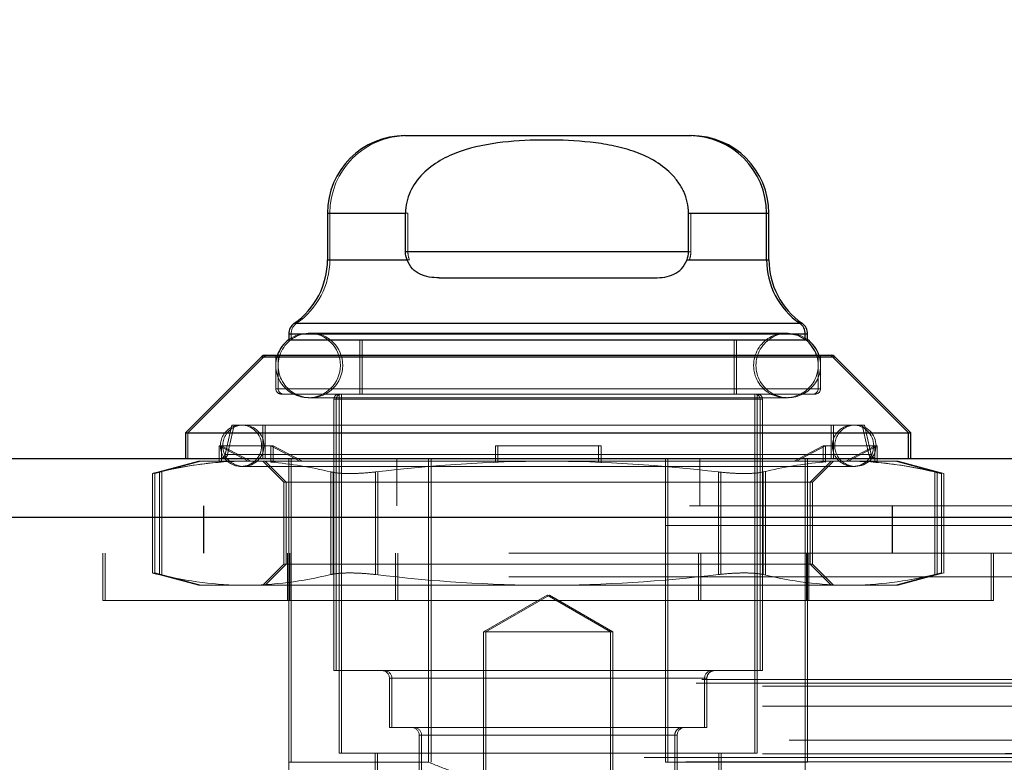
# Model space of a CAD drawing. Header units: inches. Extents: x 0.2 to 10.8, y 0.2 to 8.2.
# Tile 14 of 164: x 2.8555 to 2.9306, y 2.199 to 2.2556. Entities that reach past the tile are written whole.
import ezdxf

# ---------------------------------------------------------------- set-up
doc = ezdxf.new("R2010")
doc.units = ezdxf.units.IN
doc.header["$MEASUREMENT"] = 0
doc.linetypes.add('HIDDEN', pattern=[0.07500000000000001, 0.05, -0.025])
doc.layers.add('DIMENSIONS', color=140, linetype='Continuous')
doc.styles.add('SLDTEXTSTYLE0', font='TXT', dxfattribs={"width": 0.7})
doc.dimstyles.new('SLDDIMSTYLE0', dxfattribs={"dimtxt": 0.0849609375, "dimasz": 0.13, "dimexe": 0, "dimexo": 0.0625, "dimgap": 0.021240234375, "dimtad": 0, "dimtih": 1, "dimtoh": 1, "dimlfac": 20, "dimrnd": 1e-09, "dimzin": 12, "dimdsep": 46, "dimtxsty": 'SLDTEXTSTYLE0', "dimsah": 1, "dimcen": 0.09, "dimadec": 0, "dimazin": 3, "dimtfac": 1, "dimtofl": 0, "dimtmove": 0, "dimatfit": 3, "dimfxl": 0, "dimfrac": 2, "dimtolj": 1, "dimtzin": 12, "dimarcsym": 0})

# ---------------------------------------------------------------- blocks, each defined once
blk = doc.blocks.new('_D_26')
at = {"layer": 'DIMENSIONS'}
for p, q in [((2.733252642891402, 2.223700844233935), (2.733252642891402, 2.595789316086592)), ((4.410152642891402, 2.223700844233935), (4.410152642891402, 2.595789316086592)), ((2.733252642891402, 2.470789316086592), (3.30582025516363, 2.470789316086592)), ((3.420946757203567, 2.470789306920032), (3.392416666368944, 2.470789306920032)), ((3.392416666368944, 2.470789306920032), (3.392416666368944, 2.335758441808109)), ((3.744094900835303, 2.470789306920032), (3.772624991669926, 2.470789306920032)), ((3.772624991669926, 2.470789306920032), (3.772624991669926, 2.335758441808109)), ((4.410152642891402, 2.470789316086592), (3.859221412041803, 2.470789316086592)), ((3.392416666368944, 2.335758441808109), (3.420946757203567, 2.335758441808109)), ((3.772624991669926, 2.335758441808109), (3.744094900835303, 2.335758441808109))]:
    blk.add_line(p, q, dxfattribs=at)
for points in [[(2.733252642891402, 2.470789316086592), (2.863252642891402, 2.450789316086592), (2.863252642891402, 2.490789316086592)], [(4.410152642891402, 2.470789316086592), (4.280152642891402, 2.490789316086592), (4.280152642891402, 2.450789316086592)]]:
    blk.add_solid(points, dxfattribs=at)
at = {"layer": 'DIMENSIONS', "char_height": 0.08333333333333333, "attachment_point": 1, "style": 'SLDTEXTSTYLE0'}
for s, insert in [('33.54', (3.420946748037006, 2.597231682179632)), ('851.9', (3.420946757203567, 2.443180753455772))]:
    blk.add_mtext(s, dxfattribs=dict(at, insert=insert))

msp = doc.modelspace()

# ---------------------------------------------------------------- linework, layer by layer
at = {"color": 7, "linetype": 'Continuous', "lineweight": 25}
for p, q in [((2.884915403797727, 2.24676383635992), (2.906568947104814, 2.24676383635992)), ((2.906568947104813, 2.24676383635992), (2.906748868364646, 2.24676383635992)), ((2.879009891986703, 2.240858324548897), (2.879009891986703, 2.237311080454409)), ((2.879009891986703, 2.240858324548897), (2.884960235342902, 2.240858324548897)), ((2.884960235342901, 2.237905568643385), (2.884960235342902, 2.240858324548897)), ((2.90652411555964, 2.237905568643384), (2.90652411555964, 2.240858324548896)), ((2.90652411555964, 2.240858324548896), (2.912474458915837, 2.240858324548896)), ((2.912474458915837, 2.237311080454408), (2.912474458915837, 2.240858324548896)), ((2.912474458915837, 2.240858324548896), (2.912654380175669, 2.240858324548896)), ((2.912654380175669, 2.237311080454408), (2.912654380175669, 2.240858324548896)), ((2.879009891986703, 2.237311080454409), (2.885070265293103, 2.237311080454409)), ((2.90652411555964, 2.237905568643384), (2.884960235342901, 2.237905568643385)), ((2.906414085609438, 2.237311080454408), (2.912474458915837, 2.237311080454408)), ((2.912474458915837, 2.237311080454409), (2.91265438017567, 2.237311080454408)), ((2.887529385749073, 2.235937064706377), (2.903954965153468, 2.235937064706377)), ((2.876478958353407, 2.232464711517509), (2.915005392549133, 2.232464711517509)), ((2.915005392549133, 2.232464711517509), (2.915185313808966, 2.232464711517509)), ((2.876057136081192, 2.23165698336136), (2.876057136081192, 2.231230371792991)), ((2.876057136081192, 2.23165698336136), (2.915427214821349, 2.231656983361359)), ((2.915427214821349, 2.231230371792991), (2.915427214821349, 2.231656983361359)), ((2.915427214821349, 2.23165698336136), (2.915607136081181, 2.23165698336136)), ((2.915607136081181, 2.231230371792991), (2.915607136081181, 2.23165698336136)), ((2.876057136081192, 2.231212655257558), (2.915427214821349, 2.231212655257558)), ((2.915427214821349, 2.231212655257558), (2.915607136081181, 2.231212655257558)), ((2.873973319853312, 2.229916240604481), (2.86818312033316, 2.22412604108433)), ((2.873973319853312, 2.229916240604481), (2.917511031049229, 2.229916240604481)), ((2.874251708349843, 2.230031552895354), (2.917232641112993, 2.230031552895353)), ((2.917232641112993, 2.230031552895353), (2.91741256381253, 2.230031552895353)), ((2.92330123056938, 2.224126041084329), (2.917511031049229, 2.229916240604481)), ((2.917511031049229, 2.229916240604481), (2.917690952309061, 2.229916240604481)), ((2.923481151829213, 2.22412604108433), (2.917690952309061, 2.229916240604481)), ((2.86818312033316, 2.22412604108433), (2.86818312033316, 2.222157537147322)), ((2.86818312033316, 2.22412604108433), (2.92330123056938, 2.224126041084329)), ((2.92330123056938, 2.222157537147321), (2.92330123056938, 2.224126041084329)), ((2.923301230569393, 2.22412604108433), (2.923481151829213, 2.22412604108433)), ((2.923481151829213, 2.222157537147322), (2.923481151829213, 2.22412604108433)), ((2.706600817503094, 2.222157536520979), (4.436780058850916, 2.222157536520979)), ((2.704833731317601, 2.217695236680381), (4.438547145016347, 2.217695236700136))]:
    msp.add_line(p, q, dxfattribs=at)
at = {"color": 7, "linetype": 'HIDDEN', "lineweight": 18}
for p, q in [((2.884960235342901, 2.240858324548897), (2.879009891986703, 2.240858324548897)), ((2.885140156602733, 2.240858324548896), (2.879189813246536, 2.240858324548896)), ((2.879189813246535, 2.240858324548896), (2.879189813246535, 2.237311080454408)), ((2.885140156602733, 2.237905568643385), (2.885140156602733, 2.240858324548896)), ((2.912474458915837, 2.240858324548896), (2.90652411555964, 2.240858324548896)), ((2.906704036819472, 2.237905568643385), (2.906704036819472, 2.240858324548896)), ((2.906704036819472, 2.240858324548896), (2.912474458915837, 2.240858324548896)), ((2.912654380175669, 2.240858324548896), (2.906704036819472, 2.240858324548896)), ((2.885070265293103, 2.237311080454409), (2.879009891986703, 2.237311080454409)), ((2.885250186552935, 2.237311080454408), (2.879189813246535, 2.237311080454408)), ((2.90652411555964, 2.237905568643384), (2.884960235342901, 2.237905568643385)), ((2.885140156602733, 2.237905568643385), (2.906704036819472, 2.237905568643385)), ((2.885140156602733, 2.237905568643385), (2.906704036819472, 2.237905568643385)), ((2.912474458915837, 2.237311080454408), (2.906414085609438, 2.237311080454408)), ((2.90659400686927, 2.237311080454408), (2.912474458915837, 2.237311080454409)), ((2.91265438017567, 2.237311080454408), (2.906594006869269, 2.237311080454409)), ((2.915005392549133, 2.232464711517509), (2.876478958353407, 2.232464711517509)), ((2.915185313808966, 2.232464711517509), (2.876746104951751, 2.232464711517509)), ((2.915427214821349, 2.231656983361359), (2.876057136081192, 2.23165698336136)), ((2.876237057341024, 2.23165698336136), (2.876237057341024, 2.231212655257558)), ((2.915607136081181, 2.23165698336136), (2.876326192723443, 2.23165698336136)), ((2.913950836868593, 2.231722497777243), (2.877533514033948, 2.231722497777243)), ((2.914130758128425, 2.231722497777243), (2.913950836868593, 2.231722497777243)), ((2.876057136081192, 2.231230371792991), (2.876057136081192, 2.231212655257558)), ((2.881470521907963, 2.231212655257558), (2.881470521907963, 2.227078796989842)), ((2.881650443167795, 2.231212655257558), (2.881650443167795, 2.227078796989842)), ((2.910013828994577, 2.227078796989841), (2.910013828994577, 2.231212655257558)), ((2.91019375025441, 2.227078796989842), (2.91019375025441, 2.231212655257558)), ((2.915427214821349, 2.231212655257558), (2.915427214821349, 2.231230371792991)), ((2.915607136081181, 2.231212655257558), (2.915607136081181, 2.231230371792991)), ((2.874153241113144, 2.229916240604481), (2.868363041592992, 2.22412604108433)), ((2.917511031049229, 2.229916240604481), (2.873973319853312, 2.229916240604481)), ((2.917690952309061, 2.229916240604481), (2.874240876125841, 2.229916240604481)), ((2.875072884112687, 2.230031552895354), (2.875072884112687, 2.227472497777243)), ((2.87525280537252, 2.230031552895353), (2.87525280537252, 2.227472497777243)), ((2.916411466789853, 2.227472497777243), (2.916411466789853, 2.230031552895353)), ((2.916591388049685, 2.227472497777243), (2.916591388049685, 2.230031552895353)), ((2.875072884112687, 2.227472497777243), (2.916411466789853, 2.227472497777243)), ((2.916591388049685, 2.227472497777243), (2.87525280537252, 2.227472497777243)), ((2.87546658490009, 2.227078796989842), (2.916017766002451, 2.227078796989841)), ((2.877533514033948, 2.226801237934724), (2.913950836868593, 2.226801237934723)), ((2.879895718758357, 2.227078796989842), (2.879895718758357, 2.199716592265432)), ((2.880075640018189, 2.227078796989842), (2.880075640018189, 2.199716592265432)), ((2.911588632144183, 2.199716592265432), (2.911588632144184, 2.227078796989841)), ((2.911768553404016, 2.199716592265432), (2.911768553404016, 2.227078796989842)), ((2.913950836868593, 2.226801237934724), (2.914130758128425, 2.226801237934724)), ((2.916017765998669, 2.227078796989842), (2.916197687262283, 2.227078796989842)), ((2.879502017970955, 2.22668509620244), (2.911982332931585, 2.22668509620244)), ((2.879502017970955, 2.22668509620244), (2.879502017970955, 2.206015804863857)), ((2.912162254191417, 2.22668509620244), (2.879681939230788, 2.22668509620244)), ((2.879681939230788, 2.22668509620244), (2.879681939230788, 2.206015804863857)), ((2.911982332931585, 2.206015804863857), (2.911982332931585, 2.22668509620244)), ((2.912162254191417, 2.206015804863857), (2.912162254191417, 2.22668509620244)), ((2.871726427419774, 2.224716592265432), (2.871206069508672, 2.222462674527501)), ((2.871906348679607, 2.224716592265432), (2.871385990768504, 2.222462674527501)), ((2.871726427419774, 2.224716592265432), (2.919757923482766, 2.224716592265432)), ((2.874088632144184, 2.224716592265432), (2.874088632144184, 2.222157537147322)), ((2.874268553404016, 2.224716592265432), (2.874268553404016, 2.222157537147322)), ((2.917395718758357, 2.222157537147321), (2.917395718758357, 2.224716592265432)), ((2.917575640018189, 2.222157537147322), (2.917575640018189, 2.224716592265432)), ((2.919757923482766, 2.224716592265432), (2.919937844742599, 2.224716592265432)), ((2.920278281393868, 2.222462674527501), (2.919757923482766, 2.224716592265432)), ((2.920458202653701, 2.222462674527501), (2.919937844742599, 2.224716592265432)), ((2.868363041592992, 2.22412604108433), (2.868363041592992, 2.222157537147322)), ((2.870759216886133, 2.221882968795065), (2.870759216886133, 2.223141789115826)), ((2.874696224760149, 2.223141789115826), (2.870759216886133, 2.223141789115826)), ((2.870759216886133, 2.223141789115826), (2.872974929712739, 2.221960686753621)), ((2.873154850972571, 2.221960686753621), (2.870939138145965, 2.223141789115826)), ((2.870939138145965, 2.223141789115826), (2.870939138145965, 2.221882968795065)), ((2.874696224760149, 2.221882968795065), (2.874696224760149, 2.223141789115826)), ((2.874696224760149, 2.223141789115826), (2.876911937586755, 2.221960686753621)), ((2.874876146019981, 2.223141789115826), (2.874696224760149, 2.223141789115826)), ((2.877091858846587, 2.221960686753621), (2.874876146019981, 2.223141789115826)), ((2.874876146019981, 2.223141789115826), (2.874876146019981, 2.221882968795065)), ((2.891805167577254, 2.223141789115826), (2.899679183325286, 2.223141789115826)), ((2.891805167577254, 2.223141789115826), (2.891805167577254, 2.221960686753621)), ((2.891985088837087, 2.221882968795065), (2.891985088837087, 2.223141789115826)), ((2.899679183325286, 2.223141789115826), (2.899679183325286, 2.221960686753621)), ((2.899859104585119, 2.223141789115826), (2.899679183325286, 2.223141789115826)), ((2.899859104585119, 2.221882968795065), (2.899859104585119, 2.223141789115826)), ((2.914572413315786, 2.221960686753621), (2.916788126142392, 2.223141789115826)), ((2.916968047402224, 2.223141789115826), (2.914752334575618, 2.221960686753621)), ((2.916788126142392, 2.223141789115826), (2.920725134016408, 2.223141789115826)), ((2.916788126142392, 2.223141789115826), (2.916788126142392, 2.221882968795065)), ((2.916968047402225, 2.221882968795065), (2.916968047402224, 2.223141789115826)), ((2.918509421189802, 2.221960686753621), (2.920725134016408, 2.223141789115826)), ((2.92090505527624, 2.223141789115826), (2.918689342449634, 2.221960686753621)), ((2.920725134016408, 2.223141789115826), (2.920725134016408, 2.221882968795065)), ((2.920725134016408, 2.223141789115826), (2.92090505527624, 2.223141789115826)), ((2.92090505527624, 2.221882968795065), (2.92090505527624, 2.223141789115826)), ((2.871206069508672, 2.222462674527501), (2.920189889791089, 2.222462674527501)), ((2.920458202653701, 2.222462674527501), (2.871474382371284, 2.222462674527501)), ((2.869167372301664, 2.221960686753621), (2.86566529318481, 2.221022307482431)), ((2.869347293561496, 2.221960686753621), (2.865845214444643, 2.22102230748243)), ((2.869167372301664, 2.221960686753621), (2.871013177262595, 2.221960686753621)), ((2.870759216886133, 2.221882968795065), (2.871013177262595, 2.221960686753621)), ((2.870939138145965, 2.221882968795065), (2.871193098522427, 2.221960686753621)), ((2.871013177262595, 2.221960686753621), (2.872974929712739, 2.221960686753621)), ((2.872415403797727, 2.22156698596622), (2.919068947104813, 2.221566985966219)), ((2.874950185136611, 2.221960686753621), (2.872974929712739, 2.221960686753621)), ((2.874088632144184, 2.221960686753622), (2.875687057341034, 2.220362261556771)), ((2.874268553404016, 2.221960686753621), (2.875866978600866, 2.220362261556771)), ((2.874696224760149, 2.221882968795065), (2.874950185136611, 2.221960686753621)), ((2.874876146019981, 2.221882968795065), (2.875130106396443, 2.221960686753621)), ((2.874950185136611, 2.221960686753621), (2.895742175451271, 2.221960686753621)), ((2.876057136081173, 2.218557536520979), (2.876057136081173, 2.222157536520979)), ((2.876237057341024, 2.199027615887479), (2.876237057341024, 2.222157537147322)), ((2.884282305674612, 2.218557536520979), (2.884282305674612, 2.222157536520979)), ((2.886721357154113, 2.199027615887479), (2.886721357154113, 2.222157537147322)), ((2.886901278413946, 2.199027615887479), (2.886901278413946, 2.222157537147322)), ((2.891805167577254, 2.221882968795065), (2.891805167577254, 2.221960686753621)), ((2.895742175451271, 2.221960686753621), (2.91653416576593, 2.221960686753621)), ((2.899679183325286, 2.221882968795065), (2.899679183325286, 2.221960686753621)), ((2.904762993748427, 2.199027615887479), (2.904762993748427, 2.222157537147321)), ((2.90494291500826, 2.199027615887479), (2.90494291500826, 2.222157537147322)), ((2.90738196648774, 2.218557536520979), (2.90738196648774, 2.222157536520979)), ((2.915427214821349, 2.199027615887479), (2.915427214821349, 2.222157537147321)), ((2.915607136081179, 2.218557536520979), (2.915607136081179, 2.222157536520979)), ((2.915797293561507, 2.220362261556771), (2.917395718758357, 2.221960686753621)), ((2.915977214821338, 2.220362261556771), (2.917575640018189, 2.221960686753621)), ((2.916788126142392, 2.221882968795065), (2.91653416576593, 2.221960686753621)), ((2.918509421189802, 2.221960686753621), (2.91653416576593, 2.221960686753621)), ((2.916968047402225, 2.221882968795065), (2.916714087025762, 2.221960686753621)), ((2.920471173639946, 2.221960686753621), (2.918509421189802, 2.221960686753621)), ((2.919068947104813, 2.221566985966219), (2.919248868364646, 2.221566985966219)), ((2.920725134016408, 2.221882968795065), (2.920471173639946, 2.221960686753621)), ((2.920471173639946, 2.221960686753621), (2.922316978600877, 2.221960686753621)), ((2.92090505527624, 2.221882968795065), (2.920651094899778, 2.221960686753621)), ((2.922316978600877, 2.221960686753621), (2.922496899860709, 2.221960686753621)), ((2.92581905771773, 2.22102230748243), (2.922316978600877, 2.221960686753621)), ((2.925998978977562, 2.22102230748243), (2.922496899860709, 2.221960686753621)), ((2.86566529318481, 2.221034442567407), (2.86566529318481, 2.213438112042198)), ((2.865845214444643, 2.221034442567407), (2.865845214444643, 2.213438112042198)), ((2.866192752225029, 2.221146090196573), (2.866192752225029, 2.213326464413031)), ((2.866192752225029, 2.221146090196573), (2.866192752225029, 2.213326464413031)), ((2.866372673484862, 2.221146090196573), (2.866372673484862, 2.213326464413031)), ((2.866372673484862, 2.221146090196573), (2.866372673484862, 2.213326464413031)), ((2.879262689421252, 2.221146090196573), (2.879262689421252, 2.213326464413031)), ((2.879262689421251, 2.221146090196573), (2.879262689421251, 2.213326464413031)), ((2.879442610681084, 2.221146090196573), (2.879442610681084, 2.213326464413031)), ((2.879442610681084, 2.221146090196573), (2.879442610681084, 2.213326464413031)), ((2.882672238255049, 2.221146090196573), (2.882672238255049, 2.213326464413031)), ((2.882672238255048, 2.221146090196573), (2.882672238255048, 2.213326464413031)), ((2.882852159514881, 2.221146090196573), (2.882852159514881, 2.213326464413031)), ((2.88285215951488, 2.221146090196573), (2.882852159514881, 2.213326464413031)), ((2.908812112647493, 2.221146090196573), (2.908812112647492, 2.213326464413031)), ((2.908812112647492, 2.221146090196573), (2.908812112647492, 2.213326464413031)), ((2.908992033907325, 2.221146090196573), (2.908992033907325, 2.213326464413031)), ((2.908992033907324, 2.221146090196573), (2.908992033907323, 2.213326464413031)), ((2.912221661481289, 2.221146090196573), (2.912221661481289, 2.213326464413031)), ((2.912221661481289, 2.221146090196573), (2.912221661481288, 2.213326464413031)), ((2.912401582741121, 2.221146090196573), (2.912401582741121, 2.213326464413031)), ((2.912401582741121, 2.221146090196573), (2.912401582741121, 2.213326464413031)), ((2.925291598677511, 2.221146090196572), (2.925291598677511, 2.213326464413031)), ((2.925291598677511, 2.221146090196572), (2.925291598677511, 2.213326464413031)), ((2.925471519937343, 2.221146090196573), (2.925471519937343, 2.213326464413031)), ((2.925471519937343, 2.221146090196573), (2.925471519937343, 2.213326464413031)), ((2.92581905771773, 2.213438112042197), (2.92581905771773, 2.221034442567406)), ((2.925998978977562, 2.213438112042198), (2.925998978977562, 2.221034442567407)), ((2.875687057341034, 2.220362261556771), (2.913110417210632, 2.220362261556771)), ((2.875687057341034, 2.220362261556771), (2.875687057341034, 2.214110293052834)), ((2.875866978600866, 2.220362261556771), (2.875866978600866, 2.214110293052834)), ((2.913110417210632, 2.220362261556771), (2.915797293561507, 2.220362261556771)), ((2.915797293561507, 2.220362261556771), (2.915977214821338, 2.220362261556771)), ((2.915797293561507, 2.214110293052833), (2.915797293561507, 2.220362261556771)), ((2.915977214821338, 2.214110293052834), (2.915977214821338, 2.220362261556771)), ((2.706600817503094, 2.218557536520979), (4.436780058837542, 2.218557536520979)), ((2.869548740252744, 2.218557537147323), (2.869548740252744, 2.214957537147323)), ((2.869582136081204, 2.218557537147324), (2.869582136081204, 2.214957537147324)), ((2.876057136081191, 2.199027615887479), (2.876057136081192, 2.218557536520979)), ((2.915607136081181, 2.199027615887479), (2.915607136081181, 2.218557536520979)), ((2.922048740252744, 2.214957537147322), (2.922048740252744, 2.218557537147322)), ((2.922082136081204, 2.214957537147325), (2.922082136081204, 2.218557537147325)), ((4.438547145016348, 2.217695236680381), (2.704833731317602, 2.217695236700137)), ((2.704833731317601, 2.21707010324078), (4.438547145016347, 2.217070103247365)), ((4.438547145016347, 2.21707010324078), (2.704833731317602, 2.217070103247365)), ((4.392832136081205, 2.214957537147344), (2.750582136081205, 2.214957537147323)), ((2.86189217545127, 2.214957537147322), (2.86189217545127, 2.211357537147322)), ((2.862072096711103, 2.214957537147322), (2.862072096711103, 2.211357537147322)), ((2.875967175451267, 2.211357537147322), (2.875967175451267, 2.214957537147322)), ((2.8761470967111, 2.211357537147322), (2.8761470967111, 2.214957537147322)), ((2.884192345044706, 2.211357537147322), (2.884192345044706, 2.214957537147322)), ((2.884372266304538, 2.211357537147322), (2.884372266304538, 2.214957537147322)), ((2.907292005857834, 2.211357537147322), (2.907292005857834, 2.214957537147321)), ((2.907471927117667, 2.211357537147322), (2.907471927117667, 2.214957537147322)), ((2.915517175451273, 2.211357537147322), (2.915517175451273, 2.214957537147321)), ((2.915697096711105, 2.211357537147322), (2.915697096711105, 2.214957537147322)), ((2.929592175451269, 2.211357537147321), (2.929592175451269, 2.214957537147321)), ((2.929772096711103, 2.211357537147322), (2.929772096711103, 2.214957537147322)), ((2.875687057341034, 2.214110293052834), (2.874088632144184, 2.212511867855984)), ((2.875866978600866, 2.214110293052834), (2.874268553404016, 2.212511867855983)), ((2.875687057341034, 2.214110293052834), (2.913110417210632, 2.214110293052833)), ((2.913110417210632, 2.214110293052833), (2.915797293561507, 2.214110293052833)), ((2.915797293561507, 2.214110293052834), (2.915977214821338, 2.214110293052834)), ((2.917395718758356, 2.212511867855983), (2.915797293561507, 2.214110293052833)), ((2.917575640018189, 2.212511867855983), (2.915977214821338, 2.214110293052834)), ((2.86566529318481, 2.213450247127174), (2.869167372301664, 2.212511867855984)), ((2.865845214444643, 2.213450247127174), (2.869347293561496, 2.212511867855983)), ((2.922316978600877, 2.212511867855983), (2.92581905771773, 2.213450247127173)), ((2.922496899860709, 2.212511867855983), (2.925998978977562, 2.213450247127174)), ((4.392832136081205, 2.213157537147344), (2.750582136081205, 2.213157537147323)), ((4.392832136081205, 2.213157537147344), (2.750582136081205, 2.213157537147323)), ((2.750582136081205, 2.213157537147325), (4.392798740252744, 2.213157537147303)), ((2.750582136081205, 2.213157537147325), (4.392798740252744, 2.213157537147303)), ((2.869167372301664, 2.212511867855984), (2.872727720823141, 2.212511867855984)), ((2.872727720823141, 2.212511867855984), (2.895742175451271, 2.212511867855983)), ((2.895742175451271, 2.212511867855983), (2.9187566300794, 2.212511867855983)), ((2.9187566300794, 2.212511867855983), (2.922316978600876, 2.212511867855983)), ((2.922316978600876, 2.212511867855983), (2.922496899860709, 2.212511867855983)), ((2.929592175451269, 2.211357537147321), (2.86189217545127, 2.211357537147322)), ((2.89574217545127, 2.211760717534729), (2.890902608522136, 2.208966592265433)), ((2.895922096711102, 2.211760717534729), (2.891082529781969, 2.208966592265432)), ((2.900581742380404, 2.208966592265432), (2.89574217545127, 2.211760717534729)), ((2.900761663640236, 2.208966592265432), (2.895922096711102, 2.211760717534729)), ((2.929772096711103, 2.211357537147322), (2.929592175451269, 2.211357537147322)), ((2.890902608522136, 2.208966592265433), (2.900581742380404, 2.208966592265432)), ((2.890902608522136, 2.208966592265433), (2.890902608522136, 2.180506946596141)), ((2.891082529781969, 2.208966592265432), (2.891082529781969, 2.180506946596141)), ((2.900581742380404, 2.208966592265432), (2.900761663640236, 2.208966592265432)), ((2.900581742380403, 2.18050694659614), (2.900581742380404, 2.208966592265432)), ((2.900761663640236, 2.180506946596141), (2.900761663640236, 2.208966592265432)), ((2.879502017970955, 2.206015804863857), (2.911982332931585, 2.206015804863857)), ((2.911982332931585, 2.206015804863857), (2.912162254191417, 2.206015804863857)), ((2.707099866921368, 2.205064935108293), (4.436281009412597, 2.205064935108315)), ((2.707538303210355, 2.205324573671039), (4.435842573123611, 2.205324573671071)), ((2.883734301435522, 2.205425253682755), (2.907750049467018, 2.205425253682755)), ((2.883734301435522, 2.205425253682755), (2.883734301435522, 2.20168509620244)), ((2.907929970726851, 2.205425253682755), (2.883914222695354, 2.205425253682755)), ((2.883914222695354, 2.205425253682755), (2.883914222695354, 2.20168509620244)), ((2.907750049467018, 2.20168509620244), (2.907750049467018, 2.205425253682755)), ((2.907929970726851, 2.20168509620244), (2.907929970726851, 2.205425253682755)), ((2.7121686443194, 2.204824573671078), (4.431212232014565, 2.2048245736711)), ((2.712168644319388, 2.204824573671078), (4.431212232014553, 2.2048245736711)), ((2.7121686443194, 2.203305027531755), (4.431212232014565, 2.203305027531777)), ((2.883734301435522, 2.20168509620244), (2.907750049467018, 2.20168509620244)), ((2.907750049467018, 2.20168509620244), (2.907929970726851, 2.20168509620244)), ((2.714188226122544, 2.200720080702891), (4.429192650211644, 2.200720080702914)), ((2.885998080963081, 2.201094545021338), (2.905395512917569, 2.201094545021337)), ((2.885998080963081, 2.201094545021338), (2.885998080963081, 2.18672446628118)), ((2.886178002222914, 2.201094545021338), (2.886178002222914, 2.18672446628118)), ((2.905666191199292, 2.201094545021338), (2.886268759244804, 2.201094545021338)), ((2.905486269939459, 2.18672446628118), (2.905486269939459, 2.201094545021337)), ((2.905666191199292, 2.18672446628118), (2.905666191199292, 2.201094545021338)), ((4.437822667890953, 2.200106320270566), (2.705565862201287, 2.200106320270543)), ((2.703136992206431, 2.199405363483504), (4.440243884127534, 2.199405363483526)), ((2.706318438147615, 2.199054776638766), (4.437062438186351, 2.19905477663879)), ((2.7121686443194, 2.199684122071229), (4.431212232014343, 2.199684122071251)), ((4.430653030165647, 2.199688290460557), (2.712726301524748, 2.199688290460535)), ((2.879895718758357, 2.199716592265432), (2.911588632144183, 2.199716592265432)), ((2.882651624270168, 2.199716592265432), (2.882651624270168, 2.195779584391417)), ((2.88283154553, 2.199716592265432), (2.88283154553, 2.195779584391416)), ((2.908832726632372, 2.195779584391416), (2.908832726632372, 2.199716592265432)), ((2.909012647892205, 2.195779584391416), (2.909012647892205, 2.199716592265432)), ((2.911588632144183, 2.199716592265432), (2.911768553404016, 2.199716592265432)), ((2.876057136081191, 2.199027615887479), (2.886721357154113, 2.199027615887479)), ((2.904762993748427, 2.199027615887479), (2.915427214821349, 2.199027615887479)), ((2.915427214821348, 2.199027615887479), (2.915607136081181, 2.199027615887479))]:
    msp.add_line(p, q, dxfattribs=at)
at = {"color": 7, "linetype": 'HIDDEN', "lineweight": 18, "flags": 128}
for points in [[(2.877533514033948, 2.231722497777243), (2.8765918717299, 2.23153519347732), (2.876057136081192, 2.231230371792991)], [(2.915450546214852, 2.231212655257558), (2.914892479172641, 2.23153519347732), (2.913950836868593, 2.231722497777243)], [(2.915607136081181, 2.231230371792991), (2.915072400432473, 2.23153519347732), (2.914130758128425, 2.231722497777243)]]:
    msp.add_lwpolyline(points, dxfattribs=at)
at = {"color": 7, "linetype": 'Continuous', "lineweight": 25}
for centre, radius, start, end in [((2.884915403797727, 2.240858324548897), 0.005905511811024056, 90, 180), ((2.906568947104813, 2.240858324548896), 0.005905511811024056, 0, 89.9999999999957), ((2.906748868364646, 2.240858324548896), 0.005905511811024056, 0, 90), ((2.87310438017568, 2.237311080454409), 0.00590551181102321, 304.849904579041, 359.9999999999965), ((2.918379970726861, 2.237311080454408), 0.005905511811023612, 180, 235.1500954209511), ((2.918559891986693, 2.237311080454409), 0.00590551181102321, 180, 235.1500954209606), ((2.877041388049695, 2.23165698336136), 0.0009842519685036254, 124.8499045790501, 180), ((2.914442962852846, 2.23165698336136), 0.0009842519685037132, 359.999999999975, 55.1500954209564), ((2.914622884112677, 2.23165698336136), 0.000984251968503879, 0, 55.15009542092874), ((2.877533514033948, 2.229261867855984), 0.002460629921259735, 126.869897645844, 161.7719472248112), ((2.913950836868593, 2.229261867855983), 0.00246062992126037, 18.22805277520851, 52.44795118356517), ((2.914130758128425, 2.229261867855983), 0.002460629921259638, 18.22805277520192, 53.13010235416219), ((2.874251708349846, 2.229637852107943), 0.0003937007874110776, 90.0000000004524, 134.999999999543), ((2.917232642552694, 2.229637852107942), 0.0003937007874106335, 45.000000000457, 89.9999999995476), ((2.917412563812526, 2.229637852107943), 0.0003937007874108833, 45.0000000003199, 89.99999999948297)]:
    msp.add_arc(centre, radius, start, end, dxfattribs=at)
at = {"color": 7, "linetype": 'HIDDEN', "lineweight": 18}
for centre, radius, start, end in [((2.885095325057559, 2.240858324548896), 0.005905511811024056, 90, 180), ((2.873284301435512, 2.237311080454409), 0.005905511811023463, 304.8499045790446, 0), ((2.877221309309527, 2.23165698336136), 0.0009842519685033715, 124.8499045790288, 180), ((2.87771343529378, 2.229261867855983), 0.002460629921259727, 90, 270.0000000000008), ((2.877533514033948, 2.229261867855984), 0.002460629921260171, 270.0000000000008, 90), ((2.87771343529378, 2.229261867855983), 0.002460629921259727, 270.0000000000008, 90), ((2.913950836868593, 2.229261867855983), 0.002460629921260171, 90, 270.0000000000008), ((2.914130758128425, 2.229261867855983), 0.002460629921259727, 90, 270.0000000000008), ((2.874431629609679, 2.229637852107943), 0.0003937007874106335, 90.0000000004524, 134.9999999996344), ((2.877533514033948, 2.229261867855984), 0.002460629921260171, 161.7719472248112, 270.0000000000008), ((2.913950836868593, 2.229261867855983), 0.002460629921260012, 270.0000000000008, 18.22805277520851), ((2.914130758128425, 2.229261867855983), 0.002460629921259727, 270.0000000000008, 18.22805277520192), ((2.875466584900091, 2.227472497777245), 0.0003937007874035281, 180.000000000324, 269.9999999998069), ((2.875646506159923, 2.227472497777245), 0.0003937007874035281, 180.000000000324, 269.9999999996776), ((2.879895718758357, 2.22668509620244), 0.0003937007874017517, 90, 180), ((2.880075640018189, 2.22668509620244), 0.0003937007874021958, 90, 180), ((2.911588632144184, 2.22668509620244), 0.0003937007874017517, 0, 90), ((2.911768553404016, 2.22668509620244), 0.0003937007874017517, 0, 90), ((2.916017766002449, 2.227472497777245), 0.0003937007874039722, 270.000000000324, 359.9999999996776), ((2.916197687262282, 2.227472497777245), 0.0003937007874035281, 270.0000000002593, 359.9999999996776), ((2.872415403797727, 2.223141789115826), 0.001574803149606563, 90, 270.0000000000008), ((2.87259532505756, 2.223141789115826), 0.001574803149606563, 90, 270.0000000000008), ((2.872415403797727, 2.223141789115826), 0.001574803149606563, 270.0000000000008, 90), ((2.87259532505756, 2.223141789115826), 0.001574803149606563, 270.0000000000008, 90), ((2.919068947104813, 2.223141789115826), 0.001574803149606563, 90, 270.0000000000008), ((2.919248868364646, 2.223141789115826), 0.001574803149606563, 90, 270.0000000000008), ((2.919068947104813, 2.223141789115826), 0.001574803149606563, 270.0000000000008, 90), ((2.919248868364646, 2.223141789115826), 0.001574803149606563, 270.0000000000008, 90), ((2.870822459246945, 2.222551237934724), 0.0003937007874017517, 270.0000000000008, 346.9999999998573), ((2.871002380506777, 2.222551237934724), 0.0003937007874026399, 270.0000000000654, 346.9999999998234), ((2.920661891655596, 2.222551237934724), 0.0003937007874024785, 193.0000000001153, 269.9999999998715), ((2.920841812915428, 2.222551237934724), 0.0003937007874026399, 193.0000000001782, 269.9999999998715), ((2.883143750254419, 2.205425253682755), 0.0005905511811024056, 0, 90), ((2.883323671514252, 2.205425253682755), 0.0005905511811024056, 0, 90), ((2.90834060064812, 2.205425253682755), 0.0005905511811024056, 90, 180), ((2.908520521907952, 2.205425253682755), 0.0005905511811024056, 89.99999999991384, 180), ((2.885407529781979, 2.201094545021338), 0.0005905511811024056, 0, 90), ((2.885587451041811, 2.201094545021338), 0.0005905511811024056, 0, 90), ((2.906076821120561, 2.201094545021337), 0.0005905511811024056, 89.99999999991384, 180), ((2.906256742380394, 2.201094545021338), 0.0005905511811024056, 90, 180)]:
    msp.add_arc(centre, radius, start, end, dxfattribs=at)
at = {"color": 7, "linetype": 'Continuous', "lineweight": 25}
for points, knots in [([(2.90652411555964, 2.240858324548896), (2.90652411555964, 2.241143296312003), (2.906492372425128, 2.241422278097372), (2.906370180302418, 2.241969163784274), (2.906278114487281, 2.242240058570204), (2.906043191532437, 2.242753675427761), (2.905901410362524, 2.242996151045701), (2.905574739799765, 2.243455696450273), (2.905388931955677, 2.243672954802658), (2.904793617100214, 2.244268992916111), (2.904336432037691, 2.244604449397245), (2.903359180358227, 2.245165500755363), (2.902846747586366, 2.245388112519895), (2.901788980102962, 2.245753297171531), (2.901240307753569, 2.245895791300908), (2.900143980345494, 2.246118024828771), (2.899593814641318, 2.246198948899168), (2.897939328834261, 2.246381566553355), (2.896831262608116, 2.246426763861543), (2.89460904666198, 2.246425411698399), (2.893489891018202, 2.246378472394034), (2.891272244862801, 2.246127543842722), (2.89016428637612, 2.24592090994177), (2.88859269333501, 2.245369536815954), (2.888079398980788, 2.245143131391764), (2.887111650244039, 2.244579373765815), (2.886662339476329, 2.24424577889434), (2.885873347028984, 2.243445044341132), (2.885549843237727, 2.242995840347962), (2.885201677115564, 2.242227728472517), (2.885111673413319, 2.241960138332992), (2.884991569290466, 2.241418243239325), (2.884960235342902, 2.241141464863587), (2.884960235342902, 2.240858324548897)], [0, 0, 0, 0, 0.03124999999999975, 0.03124999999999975, 0.0624999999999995, 0.0624999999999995, 0.09374999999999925, 0.09374999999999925, 0.124999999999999, 0.124999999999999, 0.1874999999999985, 0.1874999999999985, 0.249999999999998, 0.249999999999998, 0.3124999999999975, 0.3124999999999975, 0.374999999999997, 0.374999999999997, 0.499999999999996, 0.499999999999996, 0.624999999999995, 0.624999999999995, 0.749999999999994, 0.749999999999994, 0.8124999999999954, 0.8124999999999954, 0.874999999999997, 0.874999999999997, 0.9374999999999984, 0.9374999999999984, 0.9687499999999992, 0.9687499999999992, 1, 1, 1, 1]), ([(2.887529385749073, 2.235937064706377), (2.887268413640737, 2.235937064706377), (2.887015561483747, 2.235952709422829), (2.886528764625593, 2.236031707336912), (2.886291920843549, 2.236096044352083), (2.885856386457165, 2.23629790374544), (2.885655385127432, 2.236437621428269), (2.885314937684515, 2.236807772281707), (2.885173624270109, 2.237040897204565), (2.885070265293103, 2.237311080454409)], [0, 0, 0, 0, 0.25, 0.25, 0.5, 0.5, 0.75, 0.75, 1, 1, 1, 1]), ([(2.903954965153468, 2.235937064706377), (2.904215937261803, 2.235937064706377), (2.904468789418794, 2.235952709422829), (2.904955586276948, 2.236031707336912), (2.905192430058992, 2.236096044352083), (2.905627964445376, 2.23629790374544), (2.905828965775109, 2.236437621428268), (2.906169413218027, 2.236807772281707), (2.906310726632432, 2.237040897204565), (2.906414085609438, 2.237311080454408)], [0, 0, 0, 0, 0.25, 0.25, 0.5, 0.5, 0.75, 0.75, 1, 1, 1, 1])]:
    msp.add_open_spline(points, degree=3, knots=knots, dxfattribs=at)
for points in [[(2.885070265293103, 2.237311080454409), (2.884999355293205, 2.237496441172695), (2.8849602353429, 2.237698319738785), (2.8849602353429, 2.237905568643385)], [(2.906414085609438, 2.237311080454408), (2.906484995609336, 2.237496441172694), (2.906524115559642, 2.237698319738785), (2.906524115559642, 2.237905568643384)]]:
    msp.add_open_spline(points, degree=3, dxfattribs=at)
at = {"color": 7, "linetype": 'HIDDEN', "lineweight": 18}
for points in [[(2.885140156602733, 2.237905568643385), (2.885140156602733, 2.237698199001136), (2.885179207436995, 2.237496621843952), (2.885250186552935, 2.237311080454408)], [(2.906704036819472, 2.237905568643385), (2.906704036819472, 2.237698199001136), (2.90666498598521, 2.237496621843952), (2.90659400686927, 2.237311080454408)], [(2.866192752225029, 2.221146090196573), (2.868363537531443, 2.221659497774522), (2.870540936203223, 2.221960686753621), (2.872727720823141, 2.221960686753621)], [(2.870759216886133, 2.221882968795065), (2.869231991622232, 2.221763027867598), (2.867710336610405, 2.221505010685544), (2.866192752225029, 2.221146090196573)], [(2.879262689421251, 2.221146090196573), (2.877745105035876, 2.221505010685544), (2.876223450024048, 2.221763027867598), (2.874696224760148, 2.221882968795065)], [(2.895742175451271, 2.221960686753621), (2.891368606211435, 2.221960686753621), (2.887013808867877, 2.221659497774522), (2.882672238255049, 2.221146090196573)], [(2.908812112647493, 2.221146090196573), (2.904470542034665, 2.221659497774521), (2.900115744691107, 2.221960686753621), (2.895742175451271, 2.221960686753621)], [(2.912221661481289, 2.221146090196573), (2.913739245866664, 2.221505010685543), (2.915260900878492, 2.221763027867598), (2.916788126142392, 2.221882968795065)], [(2.9187566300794, 2.221960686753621), (2.920943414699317, 2.221960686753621), (2.923120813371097, 2.221659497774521), (2.925291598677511, 2.221146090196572)], [(2.920725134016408, 2.221882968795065), (2.922252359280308, 2.221763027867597), (2.923774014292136, 2.221505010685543), (2.925291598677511, 2.221146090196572)], [(2.866192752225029, 2.213326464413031), (2.868363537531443, 2.212813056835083), (2.870540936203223, 2.212511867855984), (2.872727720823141, 2.212511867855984)], [(2.872727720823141, 2.212511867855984), (2.874914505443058, 2.212511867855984), (2.877091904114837, 2.212813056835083), (2.879262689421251, 2.213326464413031)], [(2.88267223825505, 2.213326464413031), (2.887013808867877, 2.212813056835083), (2.891368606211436, 2.212511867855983), (2.895742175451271, 2.212511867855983)], [(2.895742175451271, 2.212511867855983), (2.900115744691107, 2.212511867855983), (2.904470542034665, 2.212813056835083), (2.908812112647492, 2.213326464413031)], [(2.912221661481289, 2.213326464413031), (2.914392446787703, 2.212813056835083), (2.916569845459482, 2.212511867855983), (2.9187566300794, 2.212511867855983)], [(2.9187566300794, 2.212511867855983), (2.920943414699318, 2.212511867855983), (2.923120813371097, 2.212813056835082), (2.925291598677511, 2.213326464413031)]]:
    msp.add_open_spline(points, degree=3, dxfattribs=at)
for points, knots in [([(2.866192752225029, 2.221146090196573), (2.865997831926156, 2.22110029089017), (2.865688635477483, 2.221027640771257), (2.865709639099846, 2.221032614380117), (2.865717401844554, 2.221034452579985)], [0, 0, 0, 0, 0.6304092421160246, 1, 1, 1, 1]), ([(2.882672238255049, 2.221146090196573), (2.882327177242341, 2.221105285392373), (2.881988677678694, 2.221074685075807), (2.881324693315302, 2.221032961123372), (2.8810020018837, 2.221022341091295), (2.880408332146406, 2.221022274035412), (2.880129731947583, 2.221032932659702), (2.879645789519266, 2.221074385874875), (2.879435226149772, 2.221105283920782), (2.879262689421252, 2.221146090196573)], [0, 0, 0, 0, 0.25, 0.25, 0.5, 0.5, 0.75, 0.75, 1, 1, 1, 1]), ([(2.912221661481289, 2.221146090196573), (2.912049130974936, 2.221105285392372), (2.911841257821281, 2.221074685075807), (2.911355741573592, 2.221032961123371), (2.911078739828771, 2.221022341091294), (2.910485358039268, 2.221022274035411), (2.910160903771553, 2.221032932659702), (2.909499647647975, 2.221074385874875), (2.909157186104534, 2.221105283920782), (2.908812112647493, 2.221146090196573)], [0, 0, 0, 0, 0.25, 0.25, 0.5, 0.5, 0.75, 0.75, 1, 1, 1, 1]), ([(2.925766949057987, 2.221034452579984), (2.925779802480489, 2.221031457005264), (2.925823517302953, 2.22102126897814), (2.925570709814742, 2.22108014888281), (2.92532877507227, 2.221137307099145), (2.925291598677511, 2.221146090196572)], [0, 0, 0, 0, 0.2606228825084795, 0.886385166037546, 1, 1, 1, 1]), ([(2.865717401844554, 2.21343810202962), (2.865704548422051, 2.21344109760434), (2.865660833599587, 2.213451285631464), (2.865913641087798, 2.213392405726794), (2.86615557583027, 2.213335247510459), (2.866192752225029, 2.213326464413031)], [0, 0, 0, 0, 0.2606228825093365, 0.8863851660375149, 1, 1, 1, 1]), ([(2.879262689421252, 2.213326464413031), (2.879435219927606, 2.213367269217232), (2.879643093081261, 2.213397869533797), (2.88012860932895, 2.213439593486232), (2.880405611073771, 2.21345021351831), (2.880998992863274, 2.213450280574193), (2.881323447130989, 2.213439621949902), (2.881984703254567, 2.213398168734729), (2.88232716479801, 2.213367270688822), (2.88267223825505, 2.213326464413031)], [0, 0, 0, 0, 0.25, 0.25, 0.5, 0.5, 0.75, 0.75, 1, 1, 1, 1]), ([(2.908812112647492, 2.213326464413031), (2.9091571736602, 2.213367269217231), (2.909495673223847, 2.213397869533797), (2.910159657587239, 2.213439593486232), (2.910482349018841, 2.21345021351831), (2.911076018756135, 2.213450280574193), (2.911354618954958, 2.213439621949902), (2.911838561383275, 2.213398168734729), (2.912049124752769, 2.213367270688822), (2.912221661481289, 2.213326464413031)], [0, 0, 0, 0, 0.25, 0.25, 0.5, 0.5, 0.75, 0.75, 1, 1, 1, 1]), ([(2.925291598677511, 2.213326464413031), (2.925486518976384, 2.213372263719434), (2.925795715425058, 2.213444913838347), (2.925774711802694, 2.213439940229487), (2.925766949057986, 2.213438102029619)], [0, 0, 0, 0, 0.6304092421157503, 1, 1, 1, 1]), ([(2.876057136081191, 2.197114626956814), (2.876057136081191, 2.197147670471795), (2.876057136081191, 2.197221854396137), (2.876057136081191, 2.198073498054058), (2.876057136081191, 2.198803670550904), (2.876057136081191, 2.199027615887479)], [0, 0, 0, 0, 0.357677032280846, 0.8029982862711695, 1, 1, 1, 1]), ([(2.892083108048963, 2.19742635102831), (2.890851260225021, 2.197696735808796), (2.889021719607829, 2.198098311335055), (2.887287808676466, 2.198798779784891), (2.886721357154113, 2.199027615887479)], [0, 0, 0, 0, 0.6733099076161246, 1, 1, 1, 1]), ([(2.915427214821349, 2.197114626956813), (2.915427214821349, 2.197147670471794), (2.915427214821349, 2.197221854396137), (2.915427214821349, 2.198073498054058), (2.915427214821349, 2.198803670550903), (2.915427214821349, 2.199027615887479)], [0, 0, 0, 0, 0.3576770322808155, 0.8029982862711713, 1, 1, 1, 1])]:
    msp.add_open_spline(points, degree=3, knots=knots, dxfattribs=at)

# ---------------------------------------------------------------- dimensions: what is measured, and where the dimension line sits
at = {"layer": 'DIMENSIONS'}
dim = msp.add_linear_dim(base=(4.410152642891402, 2.470789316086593), p1=(2.733252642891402, 2.173700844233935), p2=(4.410152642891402, 2.173700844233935), dimstyle='SLDDIMSTYLE0', dxfattribs=at)
dim.commit()
dim.dimension.update_dxf_attribs({"geometry": '_D_26', "text_midpoint": (3.582520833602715, 2.470789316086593), "dimtype": 160})

doc.saveas('drawing.dxf')
